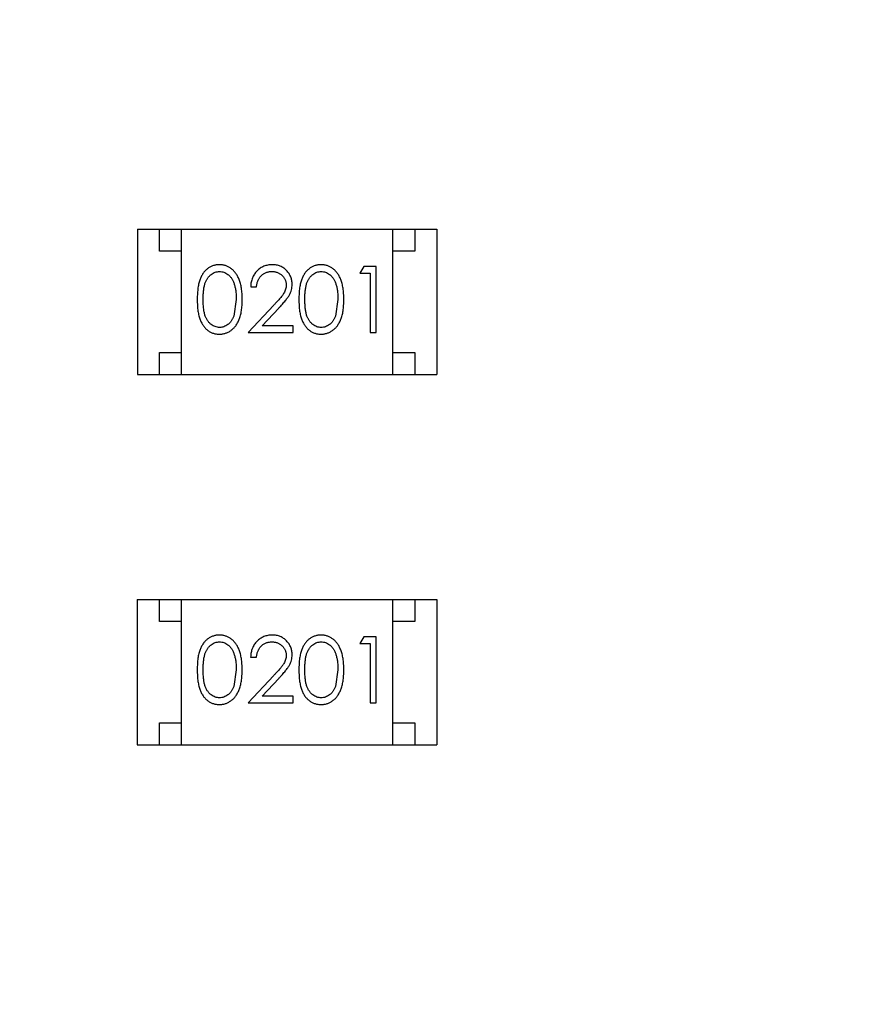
# Model space of a CAD drawing. Header units: inches. Extents: x -109 to 120, y -78 to 24.
# Tile 44 of 113: x 92.19 to 94.12, y -32.27 to -30.03. Entities that reach past the tile are written whole.
import ezdxf

# ---------------------------------------------------------------- set-up
doc = ezdxf.new("R2010")
doc.units = ezdxf.units.IN
doc.header["$LTSCALE"] = 1.21
doc.header["$MEASUREMENT"] = 0
doc.header["$PDMODE"] = 3
doc.header["$PDSIZE"] = 0.3125
doc.layers.get('0').update_dxf_attribs({"linetype": 'CONTINUOUS'})
doc.layers.get('Defpoints').update_dxf_attribs({"linetype": 'CONTINUOUS'})
doc.layers.add('DIM', color=3, linetype='CONTINUOUS')
doc.layers.add('X2_94A2_X0__-__X2_7F0E5149_X0_', color=7, linetype='CONTINUOUS')
doc.styles.get("Standard").update_dxf_attribs({"font": 'txt', "width": 0.8})
doc.dimstyles.get("Standard").update_dxf_attribs({"dimtxt": 0.15625, "dimasz": 0.1875, "dimexe": 0.125, "dimexo": 0.0625, "dimgap": 0.09, "dimtad": 0, "dimtih": 1, "dimtoh": 1, "dimzin": 4, "dimdsep": 46, "dimtxsty": 'Standard', "dimblk": '_FILLED', "dimblk1": '_FILLED', "dimblk2": '_FILLED', "dimcen": 0.09, "dimazin": 1, "dimtp": 0.01, "dimtm": 0.01, "dimtfac": 1, "dimtofl": 0, "dimtmove": 0, "dimatfit": 3, "dimldrblk": '_FILLED', "dimfxl": 1, "dimtolj": 1, "dimtzin": 4, "dimarcsym": 0})

# ---------------------------------------------------------------- blocks, each defined once
blk = doc.blocks.new('_FILLED')
at = {"color": 0, "linetype": 'ByBlock'}
blk.add_solid([(0, 0), (-1, 0.1667), (-1, -0.1667)], dxfattribs=at)
blk = doc.blocks.new('*D50')
at = {"layer": 'Defpoints', "color": 0}
for p in [(114.8013, -26.4329), (114.8013, -26.4329), (92.1917, -53.9182)]:
    blk.add_point(p, dxfattribs=at)
at = {"layer": 'DIM', "color": 0, "lineweight": -2}
for p, q in [((114.8638, -26.4329), (114.9263, -26.4329)), ((114.8013, -27.9329), (114.8013, -37.6856)), ((114.8013, -52.4182), (114.8013, -42.6656)), ((92.2542, -53.9182), (114.9263, -53.9182))]:
    blk.add_line(p, q, dxfattribs=at)
at = {"layer": 'DIM', "color": 0, "lineweight": -2, "xscale": 1.5, "yscale": 1.5, "zscale": 1.5}
for p, rotation in [((114.8013, -26.4329), 90), ((114.8013, -53.9182), 270)]:
    blk.add_blockref('_FILLED', p, dxfattribs=dict(at, rotation=rotation))
at = {"layer": 'DIM', "color": 0, "insert": (114.8013, -40.1756), "char_height": 1.5, "attachment_point": 5, "rotation": 90}
blk.add_mtext('\\A1;27.49', dxfattribs=at)
blk = doc.blocks.new('*D51')
at = {"layer": 'Defpoints', "color": 0}
for p in [(119.4842, -26.4329), (120.1192, -26.4329), (92.1917, -58.2449)]:
    blk.add_point(p, dxfattribs=at)
at = {"layer": 'DIM', "color": 0, "lineweight": -2}
for p, q in [((120.0567, -26.4329), (119.3592, -26.4329)), ((119.4842, -27.9329), (119.4842, -40.6489)), ((119.4842, -56.7449), (119.4842, -44.0289)), ((92.2542, -58.2449), (119.6092, -58.2449))]:
    blk.add_line(p, q, dxfattribs=at)
at = {"layer": 'DIM', "color": 0, "lineweight": -2, "xscale": 1.5, "yscale": 1.5, "zscale": 1.5}
for p, rotation in [((119.4842, -26.4329), 90), ((119.4842, -58.2449), 270)]:
    blk.add_blockref('_FILLED', p, dxfattribs=dict(at, rotation=rotation))
at = {"layer": 'DIM', "color": 0, "insert": (119.3342, -42.3389), "char_height": 1.5, "attachment_point": 5, "rotation": 90}
blk.add_mtext('\\A1;31.8', dxfattribs=at)

msp = doc.modelspace()

# ---------------------------------------------------------------- linework, layer by layer
at = {"layer": 'X2_94A2_X0__-__X2_7F0E5149_X0_', "color": 6, "linetype": 'Continuous'}
for p, q in [((92.4588, -30.5072), (93.1388, -30.5073)), ((92.4588, -30.5072), (92.4588, -30.8372)), ((92.5088, -30.5572), (92.5088, -30.5072)), ((92.5588, -30.8372), (92.5588, -30.5072)), ((93.0388, -30.8372), (93.0388, -30.5072)), ((93.0888, -30.5072), (93.0888, -30.5572)), ((93.1388, -30.5073), (93.1388, -30.8373)), ((92.5588, -30.5572), (92.5088, -30.5572)), ((93.0888, -30.5572), (93.0388, -30.5572)), ((92.9728, -30.592), (92.964, -30.6073)), ((92.964, -30.6073), (92.9871, -30.6073)), ((93.0006, -30.592), (92.9728, -30.592)), ((92.9871, -30.6073), (92.9871, -30.742)), ((93.0006, -30.742), (93.0006, -30.592)), ((92.716, -30.6381), (92.7294, -30.6381)), ((92.6833, -30.6669), (92.6776, -30.7046)), ((92.914, -30.667), (92.9084, -30.7047)), ((92.7684, -30.6799), (92.7102, -30.7419)), ((92.7423, -30.7266), (92.7798, -30.6865)), ((92.8121, -30.7266), (92.7423, -30.7266)), ((92.8121, -30.7419), (92.8121, -30.7266)), ((92.7102, -30.7419), (92.8121, -30.7419)), ((92.9871, -30.742), (93.0006, -30.742)), ((92.5088, -30.7872), (92.5588, -30.7872)), ((92.5088, -30.8372), (92.5088, -30.7872)), ((93.0388, -30.7872), (93.0888, -30.7872)), ((93.0888, -30.7872), (93.0888, -30.8372)), ((92.4588, -30.8372), (93.1388, -30.8373)), ((92.4587, -31.3482), (93.1387, -31.3482)), ((92.4587, -31.3482), (92.4587, -31.6782)), ((92.5087, -31.3982), (92.5087, -31.3482)), ((92.5587, -31.6782), (92.5587, -31.3482)), ((93.0387, -31.6782), (93.0387, -31.3482)), ((93.0887, -31.3482), (93.0887, -31.3982)), ((93.1387, -31.3482), (93.1387, -31.6782)), ((92.5587, -31.3982), (92.5087, -31.3982)), ((93.0887, -31.3982), (93.0387, -31.3982)), ((92.9728, -31.4329), (92.964, -31.4483)), ((93.0005, -31.4329), (92.9728, -31.4329)), ((93.0005, -31.5829), (93.0005, -31.4329)), ((92.964, -31.4483), (92.9871, -31.4483)), ((92.9871, -31.4483), (92.9871, -31.5829)), ((92.7159, -31.4791), (92.7294, -31.4791)), ((92.6832, -31.5079), (92.6775, -31.5456)), ((92.7683, -31.5208), (92.7101, -31.5829)), ((92.914, -31.5079), (92.9083, -31.5456)), ((92.7423, -31.5675), (92.7798, -31.5275)), ((92.8121, -31.5675), (92.7423, -31.5675)), ((92.8121, -31.5829), (92.8121, -31.5675)), ((92.7101, -31.5829), (92.8121, -31.5829)), ((92.9871, -31.5829), (93.0005, -31.5829)), ((92.5087, -31.6282), (92.5587, -31.6282)), ((92.5087, -31.6782), (92.5087, -31.6282)), ((93.0387, -31.6282), (93.0887, -31.6282)), ((93.0887, -31.6282), (93.0887, -31.6782)), ((92.4587, -31.6782), (93.1387, -31.6782))]:
    msp.add_line(p, q, dxfattribs=at)
for points, knots in [([(92.645, -30.5881), (92.6438, -30.5881), (92.6414, -30.5882), (92.638, -30.5886), (92.6346, -30.5892), (92.6313, -30.5902), (92.6281, -30.5913), (92.625, -30.5928), (92.622, -30.5945), (92.619, -30.5964), (92.6162, -30.5987), (92.6135, -30.6011), (92.6111, -30.6038), (92.6087, -30.6068), (92.6066, -30.61), (92.6046, -30.6134), (92.6027, -30.6171), (92.6011, -30.6211), (92.5996, -30.6254), (92.5983, -30.6301), (92.5972, -30.6352), (92.5963, -30.6408), (92.5957, -30.6467), (92.5951, -30.6531), (92.5948, -30.6599), (92.5948, -30.6646), (92.5948, -30.667)], [0, 0, 0, 0, 0.033742, 0.066533, 0.099153, 0.13154, 0.164087, 0.196563, 0.229707, 0.263315, 0.297504, 0.331686, 0.366482, 0.4021, 0.438958, 0.476748, 0.515985, 0.556589, 0.599519, 0.645765, 0.695487, 0.748721, 0.805687, 0.866754, 0.931405, 1, 1, 1, 1]), ([(92.6083, -30.6669), (92.6083, -30.6649), (92.6083, -30.661), (92.6085, -30.6554), (92.6089, -30.6501), (92.6094, -30.6452), (92.61, -30.6406), (92.6108, -30.6365), (92.6117, -30.6327), (92.6128, -30.6293), (92.6141, -30.6262), (92.6154, -30.6233), (92.6169, -30.6206), (92.6186, -30.6181), (92.6203, -30.6158), (92.6222, -30.6137), (92.6242, -30.6117), (92.6271, -30.6095), (92.6308, -30.6071), (92.6355, -30.605), (92.6404, -30.6037), (92.6437, -30.6036), (92.6454, -30.6035)], [0, 0, 0, 0, 0.073302, 0.142286, 0.206253, 0.266017, 0.321612, 0.372532, 0.419497, 0.462398, 0.502825, 0.541489, 0.579034, 0.615143, 0.650298, 0.684912, 0.718701, 0.752189, 0.817245, 0.879117, 0.939613, 1, 1, 1, 1]), ([(92.6967, -30.667), (92.6967, -30.6647), (92.6966, -30.6602), (92.6964, -30.6536), (92.6958, -30.6474), (92.6951, -30.6416), (92.6941, -30.6361), (92.693, -30.631), (92.6915, -30.6262), (92.69, -30.6218), (92.6881, -30.6177), (92.6862, -30.6139), (92.6841, -30.6103), (92.6819, -30.607), (92.6794, -30.604), (92.6769, -30.6012), (92.6742, -30.5987), (92.6713, -30.5965), (92.6683, -30.5945), (92.6652, -30.5928), (92.662, -30.5913), (92.6588, -30.5902), (92.6555, -30.5892), (92.652, -30.5886), (92.6485, -30.5882), (92.6461, -30.5881), (92.645, -30.5881)], [0, 0, 0, 0, 0.065278, 0.127205, 0.186168, 0.241675, 0.294115, 0.343609, 0.390387, 0.434463, 0.476646, 0.517002, 0.555936, 0.593716, 0.630057, 0.665601, 0.700745, 0.734917, 0.768681, 0.802087, 0.834849, 0.867433, 0.900138, 0.932806, 0.966212, 1, 1, 1, 1]), ([(92.6454, -30.6035), (92.647, -30.6036), (92.6503, -30.6037), (92.6552, -30.605), (92.6598, -30.6071), (92.6636, -30.6095), (92.6665, -30.6118), (92.6685, -30.6138), (92.6705, -30.616), (92.6723, -30.6185), (92.6739, -30.6212), (92.6755, -30.6241), (92.677, -30.6273), (92.6783, -30.6307), (92.6794, -30.6344), (92.6805, -30.6383), (92.6813, -30.6425), (92.6821, -30.6469), (92.6826, -30.6515), (92.683, -30.6564), (92.6832, -30.6616), (92.6832, -30.6651), (92.6833, -30.6669)], [0, 0, 0, 0, 0.059689, 0.119507, 0.181075, 0.246162, 0.279894, 0.314468, 0.350403, 0.387474, 0.426147, 0.466624, 0.508745, 0.553328, 0.600058, 0.649177, 0.700552, 0.754894, 0.811825, 0.871514, 0.934319, 1, 1, 1, 1]), ([(92.7649, -30.5881), (92.7632, -30.5881), (92.7599, -30.5882), (92.7551, -30.5889), (92.7505, -30.59), (92.746, -30.5915), (92.7418, -30.5935), (92.7378, -30.596), (92.734, -30.5988), (92.7304, -30.6021), (92.7272, -30.6057), (92.7243, -30.6096), (92.7218, -30.6138), (92.7198, -30.6182), (92.7182, -30.6228), (92.717, -30.6277), (92.7162, -30.6328), (92.716, -30.6363), (92.716, -30.6381)], [0, 0, 0, 0, 0.06445, 0.126725, 0.187421, 0.247417, 0.306749, 0.366595, 0.427749, 0.490235, 0.553031, 0.614805, 0.676505, 0.738096, 0.801021, 0.864897, 0.931209, 1, 1, 1, 1]), ([(92.7294, -30.6381), (92.7295, -30.6368), (92.7298, -30.6342), (92.7305, -30.6304), (92.7315, -30.6268), (92.7327, -30.6235), (92.7342, -30.6204), (92.736, -30.6176), (92.738, -30.6149), (92.7402, -30.6126), (92.7427, -30.6104), (92.7453, -30.6085), (92.7481, -30.607), (92.751, -30.6057), (92.7541, -30.6047), (92.7573, -30.604), (92.7607, -30.6036), (92.763, -30.6035), (92.7642, -30.6035)], [0, 0, 0, 0, 0.073648, 0.143686, 0.210962, 0.275557, 0.338064, 0.399311, 0.4594, 0.51934, 0.579024, 0.637809, 0.695959, 0.754122, 0.813113, 0.873453, 0.935561, 1, 1, 1, 1]), ([(92.7642, -30.6035), (92.7653, -30.6035), (92.7675, -30.6036), (92.7707, -30.604), (92.7738, -30.6047), (92.7768, -30.6057), (92.7797, -30.607), (92.7824, -30.6085), (92.7849, -30.6103), (92.7873, -30.6124), (92.7895, -30.6147), (92.7914, -30.6171), (92.7931, -30.6197), (92.7944, -30.6223), (92.7955, -30.625), (92.7962, -30.6279), (92.7966, -30.6309), (92.7967, -30.6329), (92.7967, -30.6339)], [0, 0, 0, 0, 0.068027, 0.133505, 0.19695, 0.26027, 0.322741, 0.384982, 0.448465, 0.513424, 0.578224, 0.640011, 0.700094, 0.760067, 0.819012, 0.877878, 0.938035, 1, 1, 1, 1]), ([(92.8102, -30.6327), (92.8101, -30.6312), (92.8101, -30.6283), (92.8095, -30.624), (92.8085, -30.6198), (92.8071, -30.6158), (92.8053, -30.612), (92.8032, -30.6083), (92.8006, -30.6047), (92.7977, -30.6013), (92.7945, -30.5982), (92.791, -30.5955), (92.7872, -30.5932), (92.7832, -30.5913), (92.779, -30.5899), (92.7745, -30.5889), (92.7698, -30.5882), (92.7665, -30.5881), (92.7649, -30.5881)], [0, 0, 0, 0, 0.06271, 0.123347, 0.183401, 0.242828, 0.302097, 0.36242, 0.423725, 0.487032, 0.550491, 0.612709, 0.674265, 0.73617, 0.799211, 0.863483, 0.930525, 1, 1, 1, 1]), ([(92.8757, -30.5881), (92.8745, -30.5881), (92.8722, -30.5882), (92.8688, -30.5886), (92.8654, -30.5892), (92.8621, -30.5902), (92.8589, -30.5913), (92.8558, -30.5928), (92.8527, -30.5945), (92.8498, -30.5965), (92.847, -30.5987), (92.8443, -30.6011), (92.8418, -30.6038), (92.8395, -30.6068), (92.8374, -30.61), (92.8353, -30.6135), (92.8335, -30.6172), (92.8318, -30.6211), (92.8304, -30.6254), (92.8291, -30.6301), (92.828, -30.6352), (92.8271, -30.6408), (92.8264, -30.6467), (92.8259, -30.6531), (92.8256, -30.6599), (92.8256, -30.6646), (92.8256, -30.667)], [0, 0, 0, 0, 0.033742, 0.066533, 0.099153, 0.13154, 0.164087, 0.196563, 0.229707, 0.263315, 0.297504, 0.331686, 0.366482, 0.4021, 0.438958, 0.476748, 0.515985, 0.556589, 0.599519, 0.645765, 0.695487, 0.748721, 0.805687, 0.866754, 0.931405, 1, 1, 1, 1]), ([(92.839, -30.6669), (92.839, -30.6649), (92.839, -30.661), (92.8393, -30.6554), (92.8396, -30.6501), (92.8402, -30.6452), (92.8408, -30.6407), (92.8416, -30.6365), (92.8425, -30.6328), (92.8436, -30.6293), (92.8448, -30.6262), (92.8462, -30.6233), (92.8477, -30.6206), (92.8493, -30.6181), (92.8511, -30.6158), (92.853, -30.6137), (92.855, -30.6117), (92.8578, -30.6095), (92.8616, -30.6071), (92.8663, -30.605), (92.8712, -30.6038), (92.8745, -30.6036), (92.8762, -30.6035)], [0, 0, 0, 0, 0.073302, 0.142286, 0.206253, 0.266017, 0.321612, 0.372532, 0.419497, 0.462398, 0.502825, 0.541489, 0.579034, 0.615143, 0.650298, 0.684912, 0.718701, 0.752189, 0.817245, 0.879117, 0.939613, 1, 1, 1, 1]), ([(92.9275, -30.667), (92.9275, -30.6647), (92.9274, -30.6602), (92.9271, -30.6537), (92.9266, -30.6475), (92.9258, -30.6416), (92.9249, -30.6361), (92.9237, -30.631), (92.9223, -30.6263), (92.9207, -30.6218), (92.9189, -30.6178), (92.917, -30.6139), (92.9149, -30.6104), (92.9126, -30.607), (92.9102, -30.604), (92.9077, -30.6012), (92.9049, -30.5987), (92.9021, -30.5965), (92.8991, -30.5945), (92.896, -30.5928), (92.8928, -30.5913), (92.8896, -30.5902), (92.8862, -30.5892), (92.8828, -30.5886), (92.8793, -30.5882), (92.8769, -30.5881), (92.8757, -30.5881)], [0, 0, 0, 0, 0.065278, 0.127205, 0.186168, 0.241675, 0.294115, 0.343609, 0.390387, 0.434463, 0.476646, 0.517002, 0.555936, 0.593716, 0.630057, 0.665601, 0.700745, 0.734917, 0.768681, 0.802087, 0.834849, 0.867433, 0.900138, 0.932806, 0.966212, 1, 1, 1, 1]), ([(92.8762, -30.6035), (92.8778, -30.6036), (92.8811, -30.6038), (92.886, -30.605), (92.8906, -30.6071), (92.8944, -30.6095), (92.8972, -30.6118), (92.8993, -30.6138), (92.9012, -30.616), (92.903, -30.6185), (92.9047, -30.6212), (92.9063, -30.6241), (92.9077, -30.6273), (92.909, -30.6307), (92.9102, -30.6344), (92.9113, -30.6383), (92.9121, -30.6425), (92.9128, -30.6469), (92.9133, -30.6516), (92.9138, -30.6565), (92.914, -30.6616), (92.914, -30.6652), (92.914, -30.667)], [0, 0, 0, 0, 0.059689, 0.119507, 0.181075, 0.246162, 0.279894, 0.314468, 0.350403, 0.387474, 0.426147, 0.466624, 0.508745, 0.553328, 0.600058, 0.649177, 0.700552, 0.754894, 0.811825, 0.871514, 0.934319, 1, 1, 1, 1]), ([(92.7967, -30.6339), (92.7967, -30.6355), (92.7965, -30.6388), (92.7955, -30.6435), (92.7938, -30.6482), (92.7918, -30.652), (92.7898, -30.6551), (92.7879, -30.6578), (92.7855, -30.6607), (92.7829, -30.664), (92.7798, -30.6676), (92.7763, -30.6714), (92.7725, -30.6755), (92.7698, -30.6784), (92.7684, -30.6799)], [0, 0, 0, 0, 0.088014, 0.174976, 0.2638, 0.355443, 0.406413, 0.465519, 0.533076, 0.609353, 0.693899, 0.787171, 0.889197, 1, 1, 1, 1]), ([(92.7798, -30.6865), (92.7813, -30.685), (92.784, -30.682), (92.788, -30.6776), (92.7916, -30.6735), (92.7947, -30.6696), (92.7976, -30.666), (92.8001, -30.6626), (92.8022, -30.6595), (92.8045, -30.6557), (92.8068, -30.6509), (92.8087, -30.645), (92.81, -30.6389), (92.8101, -30.6348), (92.8102, -30.6327)], [0, 0, 0, 0, 0.09953, 0.192079, 0.277712, 0.357454, 0.429648, 0.495771, 0.555538, 0.608657, 0.707578, 0.804328, 0.901298, 1, 1, 1, 1]), ([(92.5948, -30.667), (92.5948, -30.6694), (92.5948, -30.674), (92.5951, -30.6808), (92.5956, -30.6871), (92.5964, -30.6931), (92.5973, -30.6986), (92.5983, -30.7038), (92.5996, -30.7085), (92.6012, -30.7128), (92.6029, -30.7168), (92.6047, -30.7205), (92.6067, -30.724), (92.6089, -30.7272), (92.6112, -30.7302), (92.6137, -30.7329), (92.6163, -30.7353), (92.6191, -30.7375), (92.622, -30.7395), (92.6251, -30.7412), (92.6281, -30.7426), (92.6313, -30.7437), (92.6346, -30.7447), (92.638, -30.7453), (92.6414, -30.7457), (92.6438, -30.7458), (92.6449, -30.7458)], [0, 0, 0, 0, 0.068113, 0.132564, 0.193427, 0.250218, 0.303569, 0.353576, 0.400235, 0.443586, 0.484619, 0.524292, 0.56238, 0.599049, 0.63494, 0.669782, 0.704009, 0.737842, 0.771098, 0.803896, 0.836415, 0.868639, 0.900715, 0.933378, 0.966213, 1, 1, 1, 1]), ([(92.6454, -30.7304), (92.6437, -30.7303), (92.6404, -30.7302), (92.6356, -30.7288), (92.6308, -30.7268), (92.6271, -30.7244), (92.6242, -30.7221), (92.6222, -30.7202), (92.6203, -30.718), (92.6185, -30.7157), (92.6169, -30.7132), (92.6154, -30.7105), (92.614, -30.7076), (92.6128, -30.7045), (92.6117, -30.7011), (92.6108, -30.6973), (92.61, -30.6932), (92.6093, -30.6886), (92.6089, -30.6837), (92.6085, -30.6785), (92.6083, -30.6728), (92.6083, -30.6689), (92.6083, -30.6669)], [0, 0, 0, 0, 0.060034, 0.120278, 0.182348, 0.247919, 0.281641, 0.315701, 0.350322, 0.385703, 0.421819, 0.459196, 0.497866, 0.538301, 0.58121, 0.628183, 0.679403, 0.734699, 0.794074, 0.858416, 0.927049, 1, 1, 1, 1]), ([(92.6449, -30.7458), (92.6461, -30.7458), (92.6485, -30.7457), (92.652, -30.7453), (92.6555, -30.7446), (92.6588, -30.7437), (92.6621, -30.7425), (92.6653, -30.7411), (92.6684, -30.7393), (92.6714, -30.7373), (92.6743, -30.7351), (92.677, -30.7325), (92.6796, -30.7298), (92.682, -30.7267), (92.6843, -30.7234), (92.6863, -30.7198), (92.6883, -30.716), (92.69, -30.712), (92.6916, -30.7076), (92.693, -30.7028), (92.6941, -30.6977), (92.6951, -30.6923), (92.6958, -30.6865), (92.6964, -30.6803), (92.6966, -30.6738), (92.6967, -30.6693), (92.6967, -30.667)], [0, 0, 0, 0, 0.033824, 0.067298, 0.10028, 0.133019, 0.165736, 0.198792, 0.232372, 0.266409, 0.301016, 0.336196, 0.371972, 0.408574, 0.446394, 0.485225, 0.525372, 0.567224, 0.611081, 0.65775, 0.70702, 0.759235, 0.814484, 0.873227, 0.934937, 1, 1, 1, 1]), ([(92.8256, -30.667), (92.8256, -30.6694), (92.8256, -30.674), (92.8259, -30.6808), (92.8264, -30.6872), (92.8271, -30.6931), (92.828, -30.6986), (92.8291, -30.7038), (92.8304, -30.7085), (92.8319, -30.7128), (92.8336, -30.7168), (92.8355, -30.7206), (92.8375, -30.724), (92.8397, -30.7272), (92.842, -30.7302), (92.8444, -30.7329), (92.8471, -30.7354), (92.8499, -30.7376), (92.8528, -30.7395), (92.8558, -30.7412), (92.8589, -30.7426), (92.8621, -30.7438), (92.8654, -30.7447), (92.8687, -30.7453), (92.8722, -30.7457), (92.8745, -30.7458), (92.8757, -30.7458)], [0, 0, 0, 0, 0.068113, 0.132564, 0.193427, 0.250218, 0.303569, 0.353576, 0.400235, 0.443586, 0.484619, 0.524292, 0.56238, 0.599049, 0.63494, 0.669782, 0.704009, 0.737842, 0.771098, 0.803896, 0.836415, 0.868639, 0.900715, 0.933378, 0.966213, 1, 1, 1, 1]), ([(92.8762, -30.7304), (92.8745, -30.7303), (92.8712, -30.7302), (92.8663, -30.7289), (92.8616, -30.7268), (92.8578, -30.7244), (92.855, -30.7221), (92.8529, -30.7202), (92.851, -30.718), (92.8493, -30.7157), (92.8476, -30.7132), (92.8462, -30.7105), (92.8448, -30.7076), (92.8436, -30.7045), (92.8425, -30.7011), (92.8416, -30.6973), (92.8408, -30.6932), (92.8401, -30.6887), (92.8397, -30.6838), (92.8393, -30.6785), (92.839, -30.6728), (92.839, -30.669), (92.839, -30.6669)], [0, 0, 0, 0, 0.060034, 0.120278, 0.182348, 0.247919, 0.281641, 0.315701, 0.350322, 0.385703, 0.421819, 0.459196, 0.497866, 0.538301, 0.58121, 0.628183, 0.679403, 0.734699, 0.794074, 0.858416, 0.927049, 1, 1, 1, 1]), ([(92.8757, -30.7458), (92.8769, -30.7458), (92.8793, -30.7457), (92.8828, -30.7453), (92.8862, -30.7446), (92.8896, -30.7437), (92.8928, -30.7425), (92.896, -30.7411), (92.8991, -30.7393), (92.9021, -30.7373), (92.905, -30.7351), (92.9078, -30.7325), (92.9104, -30.7298), (92.9128, -30.7267), (92.915, -30.7234), (92.9171, -30.7198), (92.919, -30.716), (92.9208, -30.712), (92.9224, -30.7076), (92.9237, -30.7028), (92.9249, -30.6978), (92.9259, -30.6923), (92.9266, -30.6865), (92.9271, -30.6803), (92.9274, -30.6738), (92.9275, -30.6693), (92.9275, -30.667)], [0, 0, 0, 0, 0.033824, 0.067298, 0.10028, 0.133019, 0.165736, 0.198792, 0.232372, 0.266409, 0.301016, 0.336196, 0.371972, 0.408574, 0.446394, 0.485225, 0.525372, 0.567224, 0.611081, 0.65775, 0.70702, 0.759235, 0.814484, 0.873227, 0.934937, 1, 1, 1, 1]), ([(92.6776, -30.7046), (92.6772, -30.7057), (92.6764, -30.7077), (92.6751, -30.7107), (92.6736, -30.7134), (92.672, -30.7159), (92.6703, -30.7182), (92.6684, -30.7204), (92.6664, -30.7223), (92.6636, -30.7245), (92.6599, -30.7269), (92.6552, -30.7289), (92.6504, -30.7302), (92.6471, -30.7303), (92.6454, -30.7304)], [0, 0, 0, 0, 0.075949, 0.148549, 0.218996, 0.286119, 0.351826, 0.416074, 0.478265, 0.540325, 0.660405, 0.774606, 0.887187, 1, 1, 1, 1]), ([(92.9084, -30.7047), (92.908, -30.7057), (92.9072, -30.7078), (92.9059, -30.7107), (92.9044, -30.7134), (92.9028, -30.7159), (92.9011, -30.7182), (92.8992, -30.7204), (92.8972, -30.7223), (92.8944, -30.7245), (92.8907, -30.7269), (92.886, -30.7289), (92.8811, -30.7302), (92.8778, -30.7303), (92.8762, -30.7304)], [0, 0, 0, 0, 0.075949, 0.148549, 0.218996, 0.286119, 0.351826, 0.416074, 0.478265, 0.540325, 0.660405, 0.774606, 0.887187, 1, 1, 1, 1]), ([(92.6449, -31.429), (92.6437, -31.4291), (92.6414, -31.4291), (92.6379, -31.4295), (92.6346, -31.4302), (92.6313, -31.4311), (92.6281, -31.4323), (92.6249, -31.4337), (92.6219, -31.4355), (92.619, -31.4374), (92.6162, -31.4396), (92.6135, -31.4421), (92.611, -31.4448), (92.6087, -31.4477), (92.6065, -31.451), (92.6045, -31.4544), (92.6027, -31.4581), (92.601, -31.4621), (92.5995, -31.4664), (92.5983, -31.4711), (92.5971, -31.4762), (92.5963, -31.4817), (92.5956, -31.4877), (92.5951, -31.4941), (92.5948, -31.5009), (92.5948, -31.5055), (92.5947, -31.508)], [0, 0, 0, 0, 0.033742, 0.066533, 0.099153, 0.13154, 0.164087, 0.196563, 0.229707, 0.263315, 0.297504, 0.331686, 0.366482, 0.4021, 0.438958, 0.476748, 0.515985, 0.556589, 0.599519, 0.645765, 0.695487, 0.748721, 0.805687, 0.866754, 0.931405, 1, 1, 1, 1]), ([(92.6967, -31.508), (92.6966, -31.5057), (92.6966, -31.5012), (92.6963, -31.4946), (92.6958, -31.4884), (92.695, -31.4825), (92.6941, -31.4771), (92.6929, -31.4719), (92.6915, -31.4672), (92.6899, -31.4628), (92.6881, -31.4587), (92.6862, -31.4549), (92.684, -31.4513), (92.6818, -31.448), (92.6794, -31.445), (92.6768, -31.4422), (92.6741, -31.4397), (92.6712, -31.4374), (92.6683, -31.4354), (92.6652, -31.4337), (92.662, -31.4323), (92.6587, -31.4311), (92.6554, -31.4302), (92.652, -31.4295), (92.6485, -31.4291), (92.6461, -31.4291), (92.6449, -31.429)], [0, 0, 0, 0, 0.065278, 0.127205, 0.186168, 0.241675, 0.294115, 0.343609, 0.390387, 0.434463, 0.476646, 0.517002, 0.555936, 0.593716, 0.630057, 0.665601, 0.700745, 0.734917, 0.768681, 0.802087, 0.834849, 0.867433, 0.900138, 0.932806, 0.966212, 1, 1, 1, 1]), ([(92.7648, -31.4291), (92.7632, -31.4291), (92.7599, -31.4292), (92.755, -31.4298), (92.7504, -31.431), (92.746, -31.4325), (92.7418, -31.4345), (92.7377, -31.4369), (92.7339, -31.4398), (92.7304, -31.4431), (92.7271, -31.4467), (92.7242, -31.4506), (92.7218, -31.4547), (92.7198, -31.4591), (92.7181, -31.4638), (92.717, -31.4686), (92.7162, -31.4738), (92.716, -31.4773), (92.7159, -31.4791)], [0, 0, 0, 0, 0.06445, 0.126725, 0.187421, 0.247417, 0.306749, 0.366595, 0.427749, 0.490235, 0.553031, 0.614805, 0.676505, 0.738096, 0.801021, 0.864897, 0.931209, 1, 1, 1, 1]), ([(92.8101, -31.4737), (92.8101, -31.4722), (92.81, -31.4692), (92.8094, -31.4649), (92.8084, -31.4608), (92.8071, -31.4568), (92.8053, -31.4529), (92.8031, -31.4492), (92.8006, -31.4457), (92.7976, -31.4423), (92.7944, -31.4392), (92.7909, -31.4365), (92.7872, -31.4342), (92.7832, -31.4323), (92.7789, -31.4308), (92.7744, -31.4298), (92.7697, -31.4292), (92.7665, -31.4291), (92.7648, -31.4291)], [0, 0, 0, 0, 0.06271, 0.123347, 0.183401, 0.242828, 0.302097, 0.36242, 0.423725, 0.487032, 0.550491, 0.612709, 0.674265, 0.73617, 0.799211, 0.863483, 0.930525, 1, 1, 1, 1]), ([(92.8757, -31.4291), (92.8745, -31.4291), (92.8722, -31.4291), (92.8687, -31.4295), (92.8653, -31.4302), (92.862, -31.4311), (92.8588, -31.4323), (92.8557, -31.4338), (92.8527, -31.4355), (92.8497, -31.4374), (92.8469, -31.4396), (92.8442, -31.4421), (92.8418, -31.4448), (92.8395, -31.4478), (92.8373, -31.451), (92.8353, -31.4544), (92.8335, -31.4581), (92.8318, -31.4621), (92.8303, -31.4664), (92.829, -31.4711), (92.8279, -31.4762), (92.8271, -31.4817), (92.8264, -31.4877), (92.8259, -31.4941), (92.8256, -31.5009), (92.8255, -31.5056), (92.8255, -31.508)], [0, 0, 0, 0, 0.033742, 0.066533, 0.099153, 0.13154, 0.164087, 0.196563, 0.229707, 0.263315, 0.297504, 0.331686, 0.366482, 0.4021, 0.438958, 0.476748, 0.515985, 0.556589, 0.599519, 0.645765, 0.695487, 0.748721, 0.805687, 0.866754, 0.931405, 1, 1, 1, 1]), ([(92.9274, -31.508), (92.9274, -31.5057), (92.9274, -31.5012), (92.9271, -31.4946), (92.9265, -31.4884), (92.9258, -31.4826), (92.9248, -31.4771), (92.9237, -31.472), (92.9223, -31.4672), (92.9207, -31.4628), (92.9188, -31.4587), (92.9169, -31.4549), (92.9148, -31.4513), (92.9126, -31.448), (92.9102, -31.445), (92.9076, -31.4422), (92.9049, -31.4397), (92.902, -31.4375), (92.899, -31.4355), (92.8959, -31.4338), (92.8928, -31.4323), (92.8895, -31.4311), (92.8862, -31.4302), (92.8827, -31.4295), (92.8792, -31.4291), (92.8769, -31.4291), (92.8757, -31.4291)], [0, 0, 0, 0, 0.065278, 0.127205, 0.186168, 0.241675, 0.294115, 0.343609, 0.390387, 0.434463, 0.476646, 0.517002, 0.555936, 0.593716, 0.630057, 0.665601, 0.700745, 0.734917, 0.768681, 0.802087, 0.834849, 0.867433, 0.900138, 0.932806, 0.966212, 1, 1, 1, 1]), ([(92.6082, -31.5079), (92.6082, -31.5059), (92.6082, -31.502), (92.6085, -31.4963), (92.6088, -31.491), (92.6094, -31.4861), (92.6099, -31.4816), (92.6108, -31.4775), (92.6117, -31.4737), (92.6128, -31.4703), (92.614, -31.4672), (92.6154, -31.4643), (92.6169, -31.4616), (92.6185, -31.4591), (92.6203, -31.4567), (92.6221, -31.4546), (92.6242, -31.4527), (92.627, -31.4504), (92.6308, -31.4481), (92.6355, -31.4459), (92.6404, -31.4447), (92.6437, -31.4445), (92.6454, -31.4444)], [0, 0, 0, 0, 0.073302, 0.142286, 0.206253, 0.266017, 0.321612, 0.372532, 0.419497, 0.462398, 0.502825, 0.541489, 0.579034, 0.615143, 0.650298, 0.684912, 0.718701, 0.752189, 0.817245, 0.879117, 0.939613, 1, 1, 1, 1]), ([(92.6454, -31.4444), (92.647, -31.4445), (92.6503, -31.4447), (92.6551, -31.4459), (92.6598, -31.4481), (92.6635, -31.4504), (92.6664, -31.4527), (92.6684, -31.4547), (92.6704, -31.4569), (92.6722, -31.4594), (92.6739, -31.4621), (92.6754, -31.4651), (92.6769, -31.4683), (92.6782, -31.4717), (92.6794, -31.4754), (92.6805, -31.4792), (92.6813, -31.4834), (92.682, -31.4878), (92.6825, -31.4925), (92.683, -31.4974), (92.6831, -31.5026), (92.6832, -31.5061), (92.6832, -31.5079)], [0, 0, 0, 0, 0.059689, 0.119507, 0.181075, 0.246162, 0.279894, 0.314468, 0.350403, 0.387474, 0.426147, 0.466624, 0.508745, 0.553328, 0.600058, 0.649177, 0.700552, 0.754894, 0.811825, 0.871514, 0.934319, 1, 1, 1, 1]), ([(92.7294, -31.4791), (92.7295, -31.4777), (92.7297, -31.4751), (92.7305, -31.4713), (92.7314, -31.4678), (92.7327, -31.4645), (92.7342, -31.4614), (92.7359, -31.4585), (92.7379, -31.4559), (92.7402, -31.4535), (92.7426, -31.4514), (92.7453, -31.4495), (92.748, -31.4479), (92.751, -31.4467), (92.754, -31.4457), (92.7573, -31.445), (92.7607, -31.4445), (92.763, -31.4445), (92.7641, -31.4444)], [0, 0, 0, 0, 0.073648, 0.143686, 0.210962, 0.275557, 0.338064, 0.399311, 0.4594, 0.51934, 0.579024, 0.637809, 0.695959, 0.754122, 0.813113, 0.873453, 0.935561, 1, 1, 1, 1]), ([(92.7641, -31.4444), (92.7653, -31.4445), (92.7675, -31.4445), (92.7707, -31.445), (92.7738, -31.4457), (92.7768, -31.4466), (92.7796, -31.4479), (92.7823, -31.4495), (92.7849, -31.4513), (92.7873, -31.4534), (92.7895, -31.4557), (92.7914, -31.4581), (92.793, -31.4606), (92.7944, -31.4632), (92.7954, -31.466), (92.7961, -31.4689), (92.7966, -31.4718), (92.7966, -31.4738), (92.7967, -31.4749)], [0, 0, 0, 0, 0.068027, 0.133505, 0.19695, 0.26027, 0.322741, 0.384982, 0.448465, 0.513424, 0.578224, 0.640011, 0.700094, 0.760067, 0.819012, 0.877878, 0.938035, 1, 1, 1, 1]), ([(92.839, -31.5079), (92.839, -31.5059), (92.839, -31.502), (92.8393, -31.4963), (92.8396, -31.491), (92.8401, -31.4861), (92.8407, -31.4816), (92.8415, -31.4775), (92.8425, -31.4737), (92.8435, -31.4703), (92.8448, -31.4672), (92.8461, -31.4643), (92.8476, -31.4616), (92.8493, -31.4591), (92.851, -31.4568), (92.8529, -31.4546), (92.8549, -31.4527), (92.8578, -31.4504), (92.8615, -31.4481), (92.8662, -31.4459), (92.8711, -31.4447), (92.8745, -31.4445), (92.8761, -31.4444)], [0, 0, 0, 0, 0.073302, 0.142286, 0.206253, 0.266017, 0.321612, 0.372532, 0.419497, 0.462398, 0.502825, 0.541489, 0.579034, 0.615143, 0.650298, 0.684912, 0.718701, 0.752189, 0.817245, 0.879117, 0.939613, 1, 1, 1, 1]), ([(92.8761, -31.4444), (92.8778, -31.4445), (92.881, -31.4447), (92.8859, -31.4459), (92.8906, -31.4481), (92.8943, -31.4504), (92.8972, -31.4527), (92.8992, -31.4547), (92.9012, -31.4569), (92.903, -31.4594), (92.9047, -31.4621), (92.9062, -31.4651), (92.9077, -31.4683), (92.909, -31.4717), (92.9101, -31.4754), (92.9112, -31.4793), (92.912, -31.4834), (92.9128, -31.4878), (92.9133, -31.4925), (92.9137, -31.4974), (92.9139, -31.5026), (92.914, -31.5061), (92.914, -31.5079)], [0, 0, 0, 0, 0.059689, 0.119507, 0.181075, 0.246162, 0.279894, 0.314468, 0.350403, 0.387474, 0.426147, 0.466624, 0.508745, 0.553328, 0.600058, 0.649177, 0.700552, 0.754894, 0.811825, 0.871514, 0.934319, 1, 1, 1, 1]), ([(92.7967, -31.4749), (92.7966, -31.4765), (92.7965, -31.4797), (92.7954, -31.4845), (92.7937, -31.4892), (92.7918, -31.493), (92.7897, -31.4961), (92.7878, -31.4988), (92.7855, -31.5017), (92.7828, -31.505), (92.7797, -31.5085), (92.7763, -31.5124), (92.7724, -31.5165), (92.7697, -31.5193), (92.7683, -31.5208)], [0, 0, 0, 0, 0.088014, 0.174976, 0.2638, 0.355443, 0.406413, 0.465519, 0.533076, 0.609353, 0.693899, 0.787171, 0.889197, 1, 1, 1, 1]), ([(92.7798, -31.5275), (92.7812, -31.5259), (92.784, -31.523), (92.7879, -31.5186), (92.7915, -31.5145), (92.7947, -31.5106), (92.7975, -31.507), (92.8, -31.5036), (92.8021, -31.5004), (92.8045, -31.4966), (92.8068, -31.4919), (92.8087, -31.486), (92.8099, -31.4799), (92.8101, -31.4757), (92.8101, -31.4737)], [0, 0, 0, 0, 0.09953, 0.192079, 0.277712, 0.357454, 0.429648, 0.495771, 0.555538, 0.608657, 0.707578, 0.804328, 0.901298, 1, 1, 1, 1]), ([(92.5947, -31.508), (92.5948, -31.5103), (92.5948, -31.515), (92.5951, -31.5217), (92.5956, -31.5281), (92.5963, -31.534), (92.5972, -31.5396), (92.5983, -31.5447), (92.5996, -31.5494), (92.6011, -31.5538), (92.6028, -31.5578), (92.6047, -31.5615), (92.6067, -31.565), (92.6089, -31.5682), (92.6111, -31.5711), (92.6136, -31.5739), (92.6163, -31.5763), (92.6191, -31.5785), (92.622, -31.5804), (92.625, -31.5821), (92.6281, -31.5836), (92.6313, -31.5847), (92.6346, -31.5856), (92.6379, -31.5863), (92.6414, -31.5867), (92.6437, -31.5867), (92.6449, -31.5867)], [0, 0, 0, 0, 0.068113, 0.132564, 0.193427, 0.250218, 0.303569, 0.353576, 0.400235, 0.443586, 0.484619, 0.524292, 0.56238, 0.599049, 0.63494, 0.669782, 0.704009, 0.737842, 0.771098, 0.803896, 0.836415, 0.868639, 0.900715, 0.933378, 0.966213, 1, 1, 1, 1]), ([(92.6453, -31.5714), (92.6437, -31.5713), (92.6404, -31.5711), (92.6355, -31.5698), (92.6308, -31.5677), (92.627, -31.5654), (92.6242, -31.5631), (92.6221, -31.5611), (92.6202, -31.559), (92.6184, -31.5567), (92.6168, -31.5542), (92.6153, -31.5514), (92.614, -31.5485), (92.6127, -31.5454), (92.6117, -31.542), (92.6107, -31.5383), (92.61, -31.5341), (92.6093, -31.5296), (92.6088, -31.5247), (92.6085, -31.5194), (92.6082, -31.5138), (92.6082, -31.5099), (92.6082, -31.5079)], [0, 0, 0, 0, 0.060034, 0.120278, 0.182348, 0.247919, 0.281641, 0.315701, 0.350322, 0.385703, 0.421819, 0.459196, 0.497866, 0.538301, 0.58121, 0.628183, 0.679403, 0.734699, 0.794074, 0.858416, 0.927049, 1, 1, 1, 1]), ([(92.6449, -31.5867), (92.6461, -31.5867), (92.6485, -31.5867), (92.652, -31.5862), (92.6554, -31.5856), (92.6588, -31.5847), (92.662, -31.5834), (92.6652, -31.582), (92.6683, -31.5802), (92.6713, -31.5783), (92.6742, -31.576), (92.6769, -31.5735), (92.6795, -31.5707), (92.6819, -31.5677), (92.6842, -31.5644), (92.6863, -31.5608), (92.6882, -31.557), (92.69, -31.5529), (92.6916, -31.5485), (92.6929, -31.5438), (92.6941, -31.5387), (92.6951, -31.5333), (92.6958, -31.5274), (92.6963, -31.5213), (92.6966, -31.5147), (92.6966, -31.5103), (92.6967, -31.508)], [0, 0, 0, 0, 0.033824, 0.067298, 0.10028, 0.133019, 0.165736, 0.198792, 0.232372, 0.266409, 0.301016, 0.336196, 0.371972, 0.408574, 0.446394, 0.485225, 0.525372, 0.567224, 0.611081, 0.65775, 0.70702, 0.759235, 0.814484, 0.873227, 0.934937, 1, 1, 1, 1]), ([(92.8255, -31.508), (92.8255, -31.5104), (92.8256, -31.515), (92.8259, -31.5218), (92.8264, -31.5281), (92.8271, -31.5341), (92.828, -31.5396), (92.829, -31.5447), (92.8304, -31.5495), (92.8319, -31.5538), (92.8336, -31.5578), (92.8354, -31.5615), (92.8374, -31.565), (92.8396, -31.5682), (92.8419, -31.5712), (92.8444, -31.5739), (92.847, -31.5763), (92.8498, -31.5785), (92.8528, -31.5804), (92.8558, -31.5821), (92.8589, -31.5836), (92.8621, -31.5847), (92.8653, -31.5856), (92.8687, -31.5863), (92.8721, -31.5867), (92.8745, -31.5867), (92.8757, -31.5868)], [0, 0, 0, 0, 0.068113, 0.132564, 0.193427, 0.250218, 0.303569, 0.353576, 0.400235, 0.443586, 0.484619, 0.524292, 0.56238, 0.599049, 0.63494, 0.669782, 0.704009, 0.737842, 0.771098, 0.803896, 0.836415, 0.868639, 0.900715, 0.933378, 0.966213, 1, 1, 1, 1]), ([(92.8761, -31.5714), (92.8745, -31.5713), (92.8712, -31.5711), (92.8663, -31.5698), (92.8615, -31.5677), (92.8578, -31.5654), (92.8549, -31.5631), (92.8529, -31.5611), (92.851, -31.559), (92.8492, -31.5567), (92.8476, -31.5542), (92.8461, -31.5515), (92.8448, -31.5486), (92.8435, -31.5454), (92.8424, -31.542), (92.8415, -31.5383), (92.8407, -31.5341), (92.8401, -31.5296), (92.8396, -31.5247), (92.8393, -31.5194), (92.839, -31.5138), (92.839, -31.5099), (92.839, -31.5079)], [0, 0, 0, 0, 0.060034, 0.120278, 0.182348, 0.247919, 0.281641, 0.315701, 0.350322, 0.385703, 0.421819, 0.459196, 0.497866, 0.538301, 0.58121, 0.628183, 0.679403, 0.734699, 0.794074, 0.858416, 0.927049, 1, 1, 1, 1]), ([(92.8757, -31.5868), (92.8769, -31.5867), (92.8792, -31.5867), (92.8827, -31.5863), (92.8862, -31.5856), (92.8895, -31.5847), (92.8928, -31.5834), (92.896, -31.582), (92.8991, -31.5803), (92.9021, -31.5783), (92.905, -31.576), (92.9077, -31.5735), (92.9103, -31.5707), (92.9127, -31.5677), (92.915, -31.5644), (92.917, -31.5608), (92.919, -31.557), (92.9207, -31.5529), (92.9224, -31.5486), (92.9237, -31.5438), (92.9249, -31.5387), (92.9258, -31.5333), (92.9265, -31.5274), (92.9271, -31.5213), (92.9274, -31.5147), (92.9274, -31.5103), (92.9274, -31.508)], [0, 0, 0, 0, 0.033824, 0.067298, 0.10028, 0.133019, 0.165736, 0.198792, 0.232372, 0.266409, 0.301016, 0.336196, 0.371972, 0.408574, 0.446394, 0.485225, 0.525372, 0.567224, 0.611081, 0.65775, 0.70702, 0.759235, 0.814484, 0.873227, 0.934937, 1, 1, 1, 1]), ([(92.6775, -31.5456), (92.6771, -31.5467), (92.6764, -31.5487), (92.675, -31.5516), (92.6736, -31.5544), (92.672, -31.5569), (92.6702, -31.5592), (92.6684, -31.5613), (92.6664, -31.5632), (92.6636, -31.5655), (92.6599, -31.5678), (92.6552, -31.5698), (92.6503, -31.5712), (92.647, -31.5713), (92.6453, -31.5714)], [0, 0, 0, 0, 0.075949, 0.148549, 0.218996, 0.286119, 0.351826, 0.416074, 0.478265, 0.540325, 0.660405, 0.774606, 0.887187, 1, 1, 1, 1]), ([(92.9083, -31.5456), (92.9079, -31.5467), (92.9072, -31.5487), (92.9058, -31.5516), (92.9044, -31.5544), (92.9028, -31.5569), (92.901, -31.5592), (92.8992, -31.5613), (92.8971, -31.5633), (92.8943, -31.5655), (92.8906, -31.5679), (92.8859, -31.5698), (92.8811, -31.5712), (92.8778, -31.5713), (92.8761, -31.5714)], [0, 0, 0, 0, 0.075949, 0.148549, 0.218996, 0.286119, 0.351826, 0.416074, 0.478265, 0.540325, 0.660405, 0.774606, 0.887187, 1, 1, 1, 1])]:
    msp.add_open_spline(points, degree=3, knots=knots, dxfattribs=at)

# ---------------------------------------------------------------- dimensions: what is measured, and where the dimension line sits
at = {"layer": 'DIM'}
for base, p1, p2, override, picture, middle in [((114.8013, -26.4329), (92.1917, -53.9182), (114.8013, -26.4329), {"dimtxt": 1.5, "dimasz": 1.5, "dimtih": 0, "dimtoh": 0, "dimzin": 0, "dimcen": 0.198, "dimadec": 0, "dimazin": 0, "dimtp": 0, "dimtm": 0, "dimtdec": 4, "dimtzin": 0}, '*D50', (114.8013, -40.1756)), ((119.4842, -26.4329), (92.1917, -58.2449), (120.1192, -26.4329), {"dimtxt": 1.5, "dimasz": 1.5, "dimgap": 0.09, "dimtad": 0, "dimjust": 0, "dimtih": 0, "dimtoh": 0, "dimdec": 1, "dimlfac": 1, "dimzin": 0, "dimpost": '<>', "dimcen": 0.198, "dimse1": 0, "dimse2": 0, "dimsd1": 0, "dimsd2": 0, "dimadec": 0, "dimazin": 0, "dimtp": 0, "dimtm": 0, "dimtdec": 4, "dimtofl": 0, "dimtvp": 0.1, "dimtzin": 0}, '*D51', (119.3342, -42.3389))]:
    dim = msp.add_linear_dim(base=base, p1=p1, p2=p2, angle=90, dimstyle='Standard', override=override, dxfattribs=at)
    dim.commit()
    dim.dimension.update_dxf_attribs({"geometry": picture, "text_midpoint": middle})

doc.saveas('drawing.dxf')
